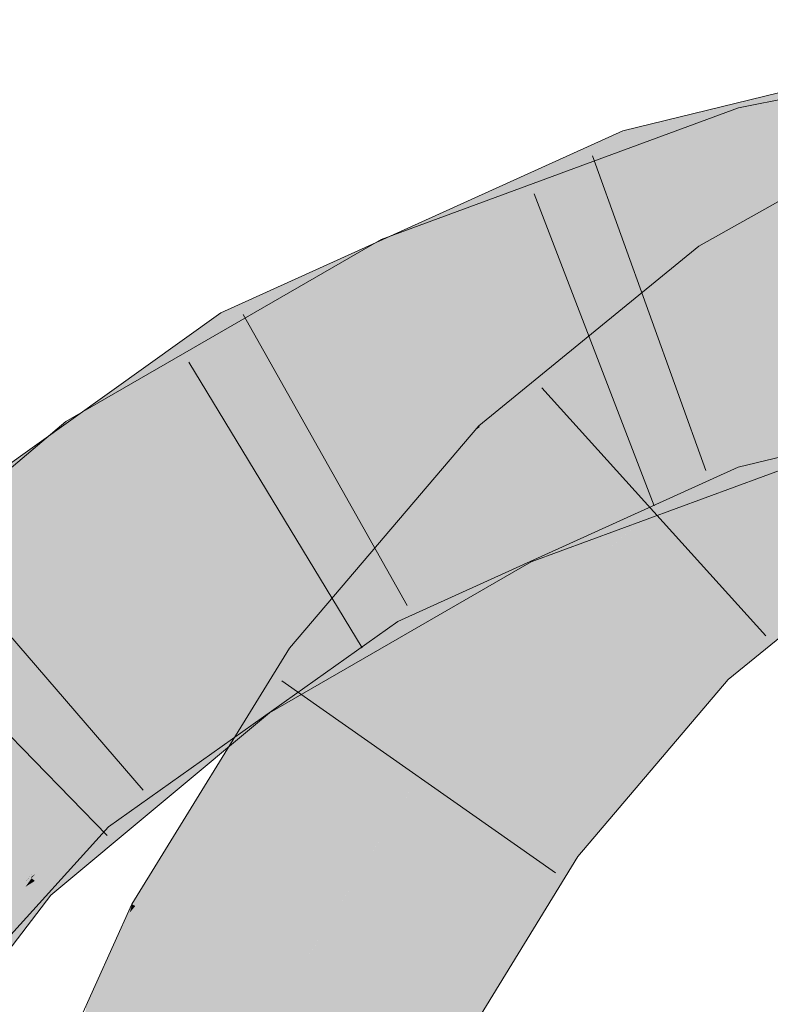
# Model space of a CAD drawing. Extents: x -620 to 300, y 62 to 1162.
# Tile 234 of 256: x 165.084 to 165.611, y 911.354 to 912.046. Entities that reach past the tile are written whole.
import ezdxf

# ---------------------------------------------------------------- set-up
doc = ezdxf.new("R2010")
doc.units = 0
doc.layers.get('0').update_dxf_attribs({"lineweight": 13})
for name, color, linetype, lineweight, true_color in [('E_Leerrohr 25-A06G955E8I', 7, 'Continuous', 9, 0xff8000), ('E_Leerrohr 25-Shading', 7, 'Continuous', 9, 0xff8000), ('E_Leerrohr 32-A06G955G8I', 7, 'Continuous', 9, 0x00b300), ('E_Leerrohr 32-Shading', 7, 'Continuous', 9, 0x00b300)]:
    doc.layers.add(name, color=color, linetype=linetype, lineweight=lineweight, true_color=true_color)

# ---------------------------------------------------------------- blocks, each defined once
blk = doc.blocks.new('Shading-A06G94V18I', base_point=(243.33392, 864.50482))
at = {"layer": 'E_Leerrohr 25-Shading', "color": 43, "true_color": 0xd7ab7f}
for points in [[(165.65829, 911.9035), (165.69766, 911.96375), (165.57257, 911.87085), (165.56117, 911.88721)], [(165.57436, 911.86829), (165.65547, 911.89917), (165.57257, 911.87085), (165.65829, 911.9035)], [(165.65454, 911.89777), (165.65547, 911.89917), (165.57494, 911.86743), (165.57436, 911.86829)], [(165.57494, 911.86743), (165.58212, 911.85718), (165.65454, 911.89777)], [(165.57257, 911.87085), (165.56117, 911.88721), (165.48244, 911.82281)], [(165.57494, 911.86743), (165.57436, 911.86829), (165.466, 911.80939), (165.47011, 911.81274)], [(165.466, 911.80939), (165.58212, 911.85718), (165.57494, 911.86743)], [(165.47011, 911.81274), (165.57436, 911.86829), (165.48244, 911.82281), (165.57257, 911.87085)], [(165.43399, 911.77081), (165.58212, 911.85718), (165.40666, 911.7608), (165.466, 911.80939)], [(165.55637, 911.83612), (165.58212, 911.85718), (165.43399, 911.77081)], [(165.55226, 911.83276), (165.55637, 911.83612), (165.41035, 911.75708), (165.43399, 911.77081)], [(165.41035, 911.75708), (165.43233, 911.73474), (165.55226, 911.83276)], [(165.43399, 911.77081), (165.40666, 911.7608), (165.40961, 911.75781)], [(165.41035, 911.75708), (165.43399, 911.77081), (165.40961, 911.75781)], [(165.41035, 911.75708), (165.40961, 911.75781), (165.39264, 911.74438), (165.39549, 911.74774)], [(165.41035, 911.75708), (165.39264, 911.74438), (165.42178, 911.74542), (165.4178, 911.73822)], [(165.39549, 911.74774), (165.40961, 911.75781), (165.40407, 911.75781), (165.40735, 911.76013)], [(165.40735, 911.76013), (165.40666, 911.7608), (165.40407, 911.75781)], [(165.29877, 911.58643), (165.39264, 911.74438), (165.27362, 911.60461)], [(165.29877, 911.58643), (165.38976, 911.68744), (165.39264, 911.74438), (165.4178, 911.73822)], [(165.4178, 911.73822), (165.43233, 911.73474), (165.42178, 911.74542)], [(165.38545, 911.67969), (165.43233, 911.73474), (165.38976, 911.68744)], [(165.38976, 911.68744), (165.43233, 911.73474), (165.4178, 911.73822)], [(165.68333, 911.71222), (165.55621, 911.60864), (165.68686, 911.70721)], [(165.55621, 911.60864), (165.58188, 911.58252), (165.68686, 911.70721), (165.7043, 911.68219)], [(165.31224, 911.59369), (165.38545, 911.67969), (165.29877, 911.58643), (165.38976, 911.68744)], [(165.27362, 911.60461), (165.22385, 911.52368), (165.29877, 911.58643)], [(165.55621, 911.60864), (165.45045, 911.48419), (165.58188, 911.58252), (165.53885, 911.53186)], [(165.29877, 911.58643), (165.30328, 911.58319), (165.31224, 911.59369)], [(165.30328, 911.58319), (165.22385, 911.52368), (165.16512, 911.42328), (165.16281, 911.4245)], [(165.30328, 911.58319), (165.16512, 911.42328), (165.24724, 911.492)], [(165.22385, 911.52368), (165.30328, 911.58319), (165.29877, 911.58643)], [(165.45045, 911.48419), (165.44655, 911.47961), (165.53885, 911.53186), (165.47621, 911.45813)], [(165.16512, 911.42328), (165.19519, 911.40741), (165.24724, 911.492)], [(165.44655, 911.47961), (165.38545, 911.38013), (165.47621, 911.45813), (165.47385, 911.45428)], [(165.38545, 911.38013), (165.35147, 911.32477), (165.47385, 911.45428), (165.38385, 911.30768)], [(165.19519, 911.40741), (165.16512, 911.42328), (165.10585, 911.21021), (165.16125, 911.41864)], [(165.16125, 911.41864), (165.16281, 911.4245), (165.15884, 911.41571)], [(165.16512, 911.42328), (165.16281, 911.4245), (165.16125, 911.41864)], [(165.10585, 911.21021), (165.16125, 911.41864), (165.13091, 911.35413), (165.15884, 911.41571)]]:
    blk.add_solid(points, dxfattribs=at)
at = {"layer": 'E_Leerrohr 25-Shading', "color": 31, "true_color": 0xfabd7f}
for points in [[(165.58212, 911.85718), (165.63274, 911.78467), (165.71298, 911.93048), (165.74995, 911.85022)], [(165.43233, 911.73474), (165.49426, 911.67169), (165.58212, 911.85718), (165.63274, 911.78467)], [(165.66275, 911.72852), (165.61259, 911.76825), (165.50723, 911.68225)], [(165.30328, 911.58319), (165.37492, 911.53137), (165.43233, 911.73474), (165.49426, 911.67169)], [(165.68333, 911.71222), (165.66275, 911.72852), (165.49426, 911.67169), (165.50723, 911.68225)], [(165.68333, 911.71222), (165.49426, 911.67169), (165.53082, 911.63446)], [(165.55621, 911.60864), (165.68333, 911.71222), (165.53082, 911.63446)], [(165.53082, 911.63446), (165.49426, 911.67169), (165.4178, 911.58179)], [(165.55621, 911.60864), (165.53082, 911.63446), (165.41385, 911.57715), (165.4178, 911.58179)], [(165.55621, 911.60864), (165.41385, 911.57715), (165.45045, 911.48419)], [(165.19519, 911.40741), (165.27333, 911.36609), (165.30328, 911.58319), (165.37492, 911.53137)], [(165.41385, 911.57715), (165.37492, 911.53137), (165.45045, 911.48419), (165.44655, 911.47961)], [(165.36475, 911.44171), (165.37492, 911.53137), (165.34885, 911.48895)], [(165.44655, 911.47961), (165.37492, 911.53137), (165.37761, 911.40344), (165.36475, 911.44171)], [(165.32475, 911.33893), (165.34885, 911.48895), (165.28049, 911.3623), (165.28384, 911.38318)], [(165.35147, 911.32477), (165.36475, 911.44171), (165.32475, 911.33893), (165.34885, 911.48895)], [(165.38545, 911.38013), (165.44655, 911.47961), (165.37761, 911.40344)], [(165.36475, 911.44171), (165.35147, 911.32477), (165.38545, 911.38013)], [(165.10585, 911.21021), (165.18816, 911.17798), (165.19519, 911.40741), (165.27333, 911.36609)], [(165.28384, 911.38318), (165.27333, 911.36609), (165.28049, 911.3623)], [(165.27875, 911.34827), (165.27333, 911.36609), (165.25438, 911.1521), (165.18816, 911.17798)], [(165.28049, 911.3623), (165.27333, 911.36609), (165.27875, 911.34827)], [(165.32475, 911.33893), (165.28049, 911.3623), (165.31224, 911.2381), (165.27875, 911.34827)]]:
    blk.add_solid(points, dxfattribs=at)
at = {"layer": 'E_Leerrohr 32-Shading', "color": 83, "true_color": 0x7fbd7f}
for points in [[(165.58902, 911.9845), (165.87115, 912.0274), (165.86951, 912.04053)], [(165.58902, 911.9845), (165.68547, 911.97583), (165.87115, 912.0274), (165.75673, 911.98792)], [(165.51839, 911.9375), (165.80225, 912.00922), (165.51498, 911.94745), (165.80333, 912.0108)], [(165.6188, 911.99548), (165.50786, 911.96832), (165.62376, 911.97949)], [(165.47342, 911.92706), (165.58902, 911.9845), (165.46964, 911.94043)], [(165.47342, 911.92706), (165.52573, 911.94061), (165.58902, 911.9845), (165.53082, 911.94232)], [(165.5197, 911.93365), (165.67216, 911.97095), (165.51839, 911.9375), (165.70325, 911.98419)], [(165.59483, 911.96362), (165.58902, 911.9845), (165.53082, 911.94232)], [(165.68547, 911.97583), (165.58902, 911.9845), (165.59483, 911.96362)], [(165.75421, 911.987), (165.59566, 911.96063), (165.73354, 911.97986), (165.59781, 911.953)], [(165.51317, 911.95276), (165.62552, 911.97382), (165.50786, 911.96832), (165.62376, 911.97949)], [(165.68547, 911.97583), (165.59566, 911.96063), (165.69351, 911.97693)], [(165.73354, 911.97986), (165.59781, 911.953), (165.70773, 911.97095), (165.59886, 911.94922)], [(165.58568, 911.96637), (165.55956, 911.95728), (165.62552, 911.97382), (165.62613, 911.97186)], [(165.59566, 911.96063), (165.68547, 911.97583), (165.59483, 911.96362)], [(165.43021, 911.92047), (165.48026, 911.94), (165.4267, 911.93152), (165.50786, 911.96832)], [(165.51312, 911.95288), (165.50786, 911.96832), (165.48026, 911.94)], [(165.51317, 911.95276), (165.51498, 911.94745), (165.58568, 911.96637), (165.55956, 911.95728)], [(165.53299, 911.93756), (165.59566, 911.96063), (165.57486, 911.95697), (165.59483, 911.96362)], [(165.49193, 911.91022), (165.59781, 911.953), (165.51526, 911.93103), (165.59566, 911.96063)], [(165.53082, 911.94232), (165.51526, 911.93103), (165.57486, 911.95697), (165.53299, 911.93756)], [(165.46417, 911.92352), (165.51498, 911.94745), (165.47774, 911.93744), (165.51317, 911.95276)], [(165.47774, 911.93744), (165.51317, 911.95276), (165.48026, 911.94), (165.51312, 911.95288)], [(165.59781, 911.953), (165.49193, 911.91022), (165.59886, 911.94922), (165.49576, 911.91119)], [(165.3483, 911.86951), (165.51526, 911.93103), (165.34343, 911.88), (165.53082, 911.94232)], [(165.51839, 911.9375), (165.51498, 911.94745), (165.43784, 911.89655), (165.46417, 911.92352)], [(165.31975, 911.86914), (165.47774, 911.93744), (165.3624, 911.89392), (165.48026, 911.94)], [(165.33789, 911.89185), (165.47342, 911.92706), (165.46964, 911.94043)], [(165.34471, 911.86731), (165.46417, 911.92352), (165.33931, 911.87756), (165.47774, 911.93744)], [(165.4563, 911.91754), (165.52573, 911.94061), (165.4622, 911.92188)], [(165.5197, 911.93365), (165.51839, 911.9375), (165.47011, 911.91119), (165.46101, 911.90833)], [(165.47389, 911.92535), (165.52573, 911.94061), (165.47342, 911.92706)], [(165.4267, 911.93152), (165.33325, 911.88916), (165.43021, 911.92047), (165.33615, 911.88367)], [(165.48352, 911.90802), (165.51526, 911.93103), (165.38284, 911.88226)], [(165.49193, 911.91022), (165.51526, 911.93103), (165.48352, 911.90802)], [(165.34061, 911.88605), (165.47389, 911.92535), (165.33789, 911.89185), (165.47342, 911.92706)], [(165.43835, 911.89709), (165.46417, 911.92352), (165.34833, 911.86902)], [(165.36096, 911.89203), (165.4563, 911.91754), (165.4622, 911.92188)], [(165.36096, 911.89203), (165.34218, 911.88263), (165.4563, 911.91754), (165.34343, 911.88)], [(165.35541, 911.87213), (165.48352, 911.90802), (165.38284, 911.88226)], [(165.35541, 911.87213), (165.46843, 911.90112), (165.48352, 911.90802), (165.47963, 911.90521)], [(165.46101, 911.90833), (165.44504, 911.90021), (165.47011, 911.91119), (165.44788, 911.90112)], [(165.49193, 911.91022), (165.47963, 911.90521), (165.49576, 911.91119)], [(165.47963, 911.90521), (165.49193, 911.91022), (165.48352, 911.90802)], [(165.3483, 911.86951), (165.45934, 911.89777), (165.35541, 911.87213), (165.46843, 911.90112)], [(165.44504, 911.90021), (165.43784, 911.89655), (165.44788, 911.90112)], [(165.22591, 911.84052), (165.23079, 911.83069), (165.3624, 911.89392), (165.31975, 911.86914)], [(165.24352, 911.80847), (165.43784, 911.89655), (165.34833, 911.86902), (165.43835, 911.89709)], [(165.45934, 911.89777), (165.3483, 911.86951), (165.34839, 911.86932)], [(165.35336, 911.85864), (165.45934, 911.89777), (165.34839, 911.86932)], [(165.30205, 911.86542), (165.34061, 911.88605), (165.23712, 911.83368), (165.33789, 911.89185)], [(165.33325, 911.88916), (165.25363, 911.85309), (165.33615, 911.88367), (165.29857, 911.86896)], [(165.34061, 911.88605), (165.34218, 911.88263), (165.36096, 911.89203)], [(165.3483, 911.86951), (165.34343, 911.88), (165.13541, 911.73663), (165.12424, 911.75262)], [(165.34218, 911.88263), (165.17024, 911.7951), (165.13467, 911.75867), (165.13332, 911.76099)], [(165.34218, 911.88263), (165.13467, 911.75867), (165.31412, 911.86298)], [(165.17024, 911.7951), (165.34218, 911.88263), (165.34061, 911.88605)], [(165.31412, 911.86298), (165.34343, 911.88), (165.34218, 911.88263)], [(165.23079, 911.83069), (165.23846, 911.81726), (165.33931, 911.87756), (165.34471, 911.86731)], [(165.13541, 911.73663), (165.1373, 911.73395), (165.3483, 911.86951), (165.35336, 911.85864)], [(165.22591, 911.84052), (165.29857, 911.86896), (165.25363, 911.85309)], [(165.24352, 911.80847), (165.34833, 911.86902), (165.23846, 911.81726)], [(165.17024, 911.7951), (165.30205, 911.86542), (165.23712, 911.83368)], [(165.1133, 911.74261), (165.17957, 911.7923), (165.10486, 911.75421), (165.2253, 911.84021)], [(165.23079, 911.83069), (165.2253, 911.84021), (165.17957, 911.7923)], [(165.23079, 911.83069), (165.22591, 911.84052), (165.2253, 911.84021)], [(165.17957, 911.7923), (165.23846, 911.81726), (165.23079, 911.83069)], [(165.64029, 911.74438), (165.82825, 911.82428), (165.57692, 911.76642), (165.68221, 911.79218)], [(165.17957, 911.7923), (165.14207, 911.74701), (165.23846, 911.81726), (165.14487, 911.74255)], [(165.24352, 911.80847), (165.23846, 911.81726), (165.14682, 911.73944), (165.14487, 911.74255)], [(165.13332, 911.76099), (165.17024, 911.7951), (165.12772, 911.77051)], [(165.1398, 911.75061), (165.17957, 911.7923), (165.13484, 911.75879)], [(165.14207, 911.74701), (165.17957, 911.7923), (165.1398, 911.75061)], [(165.53415, 911.71228), (165.64638, 911.77893), (165.52771, 911.73517)], [(165.53885, 911.70038), (165.65622, 911.74365), (165.53415, 911.71228), (165.64638, 911.77893)], [(165.11632, 911.76398), (165.12424, 911.75262), (165.12772, 911.77051), (165.13332, 911.76099)], [(165.11029, 911.73993), (165.11632, 911.76398), (164.93762, 911.58221), (164.91997, 911.59814)], [(165.12424, 911.75262), (165.11632, 911.76398), (165.11029, 911.73993)], [(165.49541, 911.71509), (165.57692, 911.76642), (165.49144, 911.72766)], [(165.49731, 911.70911), (165.57692, 911.76642), (165.49541, 911.71509)], [(165.49731, 911.70911), (165.53885, 911.70911), (165.57692, 911.76642), (165.58876, 911.73175)], [(165.64029, 911.74438), (165.57692, 911.76642), (165.58876, 911.73175)], [(165.11446, 911.74353), (165.12241, 911.73236), (165.13484, 911.75879), (165.1398, 911.75061)], [(165.13332, 911.76099), (165.12424, 911.75262), (165.13467, 911.75867)], [(164.9893, 911.64972), (165.1133, 911.74261), (164.97714, 911.66296), (165.10486, 911.75421)], [(165.13541, 911.73663), (165.12424, 911.75262), (165.10117, 911.70349), (165.11029, 911.73993)], [(165.12241, 911.73236), (165.12585, 911.72736), (165.1398, 911.75061), (165.14207, 911.74701)], [(165.00192, 911.63599), (165.11446, 911.74353), (164.9893, 911.64972)], [(165.00192, 911.63599), (165.09137, 911.69983), (165.11446, 911.74353), (165.12241, 911.73236)], [(165.14207, 911.74701), (165.12585, 911.72736), (165.14487, 911.74255)], [(165.14487, 911.74255), (165.12585, 911.72736), (165.14682, 911.73944), (165.1272, 911.72546)], [(165.10117, 911.70349), (165.11029, 911.73993), (164.94716, 911.57361), (164.93762, 911.58221)], [(165.10117, 911.70349), (165.1373, 911.73395), (165.13541, 911.73663)], [(165.45045, 911.70673), (165.51683, 911.70197), (165.52771, 911.73517), (165.53415, 911.71228)], [(165.09137, 911.69983), (165.12585, 911.72736), (165.12241, 911.73236)], [(165.45045, 911.70911), (165.48587, 911.70911), (165.49144, 911.72766), (165.49541, 911.71509)], [(165.12585, 911.72736), (165.09137, 911.69983), (165.1272, 911.72546)], [(165.48587, 911.70911), (165.49731, 911.70911), (165.49541, 911.71509)], [(165.38545, 911.67963), (165.43907, 911.67963), (165.45045, 911.70911), (165.48587, 911.70911)], [(165.42802, 911.69843), (165.45265, 911.70654), (165.45045, 911.70673)], [(165.47385, 911.67969), (165.53885, 911.70911), (165.43907, 911.67963), (165.48587, 911.70911)], [(165.53415, 911.71228), (165.51683, 911.70197), (165.53748, 911.7005)], [(165.53885, 911.70038), (165.53415, 911.71228), (165.53748, 911.7005)], [(165.42802, 911.69843), (165.47385, 911.67645), (165.45265, 911.70654), (165.51683, 911.70197)], [(165.51683, 911.70197), (165.47385, 911.67645), (165.53885, 911.70038)], [(165.42802, 911.69843), (165.38545, 911.67383), (165.4001, 911.67535)], [(165.43706, 911.67908), (165.42802, 911.69843), (165.4001, 911.67535)], [(165.47385, 911.67645), (165.42802, 911.69843), (165.43706, 911.67908)], [(165.4435, 911.66522), (165.43706, 911.67908), (165.25952, 911.55902), (165.4001, 911.67535)], [(165.38527, 911.6795), (165.33147, 911.65515), (165.33333, 911.65192)], [(165.33333, 911.65192), (165.33794, 911.64386), (165.38527, 911.6795), (165.38522, 911.67944)], [(165.33794, 911.64386), (165.34969, 911.62341), (165.38522, 911.67944)], [(165.43907, 911.67963), (165.34969, 911.62341), (165.47385, 911.67969)], [(165.34969, 911.62341), (165.43907, 911.67963), (165.38527, 911.6795), (165.38545, 911.67963)], [(165.43706, 911.67908), (165.4435, 911.66522), (165.47385, 911.67645)], [(165.38545, 911.67383), (165.3756, 911.66815), (165.4001, 911.67535), (165.25952, 911.55902)], [(165.3756, 911.66815), (165.29083, 911.6192), (165.24304, 911.58264), (165.23936, 911.58789)], [(165.37534, 911.66791), (165.3756, 911.66815), (165.25269, 911.56885), (165.30035, 911.61908)], [(165.37534, 911.66791), (165.25269, 911.56885), (165.25404, 911.56689)], [(165.25598, 911.56415), (165.25952, 911.55902), (165.28745, 911.59473), (165.37534, 911.66791)], [(165.30035, 911.61908), (165.3756, 911.66815), (165.30168, 911.62048)], [(165.33163, 911.65485), (165.33147, 911.65515), (165.12206, 911.50531), (165.12155, 911.50586)], [(165.33163, 911.65485), (165.12206, 911.50531), (165.14705, 911.52087)], [(165.33333, 911.65192), (165.33163, 911.65485), (165.2294, 911.5722), (165.14705, 911.52087)], [(165.25578, 911.5686), (165.33794, 911.64386), (165.28104, 911.60352), (165.33333, 911.65192)], [(165.28104, 911.60352), (165.33333, 911.65192), (165.29951, 911.62598)], [(165.28568, 911.59601), (165.34969, 911.62341), (165.33794, 911.64386)], [(165.14633, 911.47888), (165.28104, 911.60352), (165.27213, 911.60498), (165.29951, 911.62598)], [(165.25975, 911.60028), (165.29083, 911.6192), (165.23856, 911.58905)], [(165.27477, 911.60309), (165.2435, 911.58197), (165.30168, 911.62048), (165.30035, 911.61908)], [(165.30035, 911.61908), (165.2435, 911.58197), (165.25269, 911.56885)], [(165.28568, 911.59601), (165.25812, 911.56659), (165.34969, 911.62341), (165.26183, 911.56097)], [(165.27213, 911.60498), (165.13034, 911.49628), (165.13297, 911.49341)], [(165.14633, 911.47888), (165.27213, 911.60498), (165.13297, 911.49341)], [(165.24181, 911.55579), (165.28104, 911.60352), (165.19757, 911.51532), (165.14633, 911.47888)], [(165.24304, 911.58264), (165.2435, 911.58197), (165.27477, 911.60309)], [(165.25578, 911.5686), (165.28104, 911.60352), (165.25424, 911.57092)], [(165.23936, 911.58789), (165.25975, 911.60028), (165.23856, 911.58905)], [(165.28568, 911.59601), (165.25586, 911.56866), (165.25761, 911.56604)], [(165.23936, 911.58789), (165.23856, 911.58905), (165.09785, 911.47003), (165.07851, 911.45532)], [(165.25404, 911.56689), (165.25598, 911.56415), (165.28745, 911.59473)], [(165.2435, 911.58197), (165.24304, 911.58264), (165.09166, 911.44348), (165.08815, 911.44666)], [(165.22502, 911.56677), (165.24304, 911.58264), (165.2101, 911.56354), (165.23936, 911.58789)], [(165.2435, 911.58197), (165.09166, 911.44348), (165.09543, 911.44611)], [(165.2435, 911.58197), (165.09212, 911.44305), (165.13091, 911.45184), (165.09451, 911.44092)], [(165.24408, 911.55707), (165.25269, 911.56885), (165.13091, 911.45184), (165.2435, 911.58197)], [(165.14705, 911.52087), (165.12347, 911.50378), (165.2294, 911.5722), (165.13034, 911.49628)], [(165.25586, 911.56866), (165.24181, 911.55579), (165.23508, 911.54193), (165.22385, 911.53394)], [(165.25586, 911.56866), (165.23508, 911.54193), (165.25761, 911.56604)], [(165.24181, 911.55579), (165.25578, 911.5686), (165.25424, 911.57092)], [(165.25404, 911.56689), (165.25269, 911.56885), (165.24408, 911.55707)], [(165.09785, 911.47003), (165.07932, 911.45459), (165.22502, 911.56677), (165.08815, 911.44666)], [(165.2101, 911.56354), (165.09785, 911.47003), (165.15108, 911.51056)], [(165.22502, 911.56677), (165.2101, 911.56354), (165.15108, 911.51056)], [(165.24408, 911.55707), (165.22385, 911.5293), (165.25598, 911.56415), (165.23093, 911.53522)], [(165.23093, 911.53522), (165.25952, 911.55902), (165.25598, 911.56415)], [(165.25812, 911.56659), (165.23508, 911.54193), (165.26183, 911.56097)], [(165.24408, 911.55707), (165.25598, 911.56415), (165.25404, 911.56689)], [(165.24408, 911.55707), (165.13091, 911.45184), (165.17436, 911.48804)], [(165.22385, 911.5293), (165.24408, 911.55707), (165.17436, 911.48804)], [(165.22385, 911.53394), (165.24181, 911.55579), (165.19757, 911.51532)], [(165.12206, 911.50531), (165.12347, 911.50378), (165.14705, 911.52087)], [(165.12206, 911.50531), (165.12155, 911.50586), (165.093, 911.4743)], [(165.09448, 911.47314), (165.12347, 911.50378), (165.093, 911.4743), (165.12206, 911.50531)], [(165.13034, 911.49628), (165.12347, 911.50378), (165.10353, 911.46637), (165.09521, 911.47388)], [(165.13034, 911.49628), (165.076, 911.43573), (165.13297, 911.49341), (165.09178, 911.44537)], [(165.13297, 911.49341), (165.10698, 911.46313), (165.14633, 911.47888), (165.11252, 911.45813)], [(165.11636, 911.45471), (165.13091, 911.46185), (165.11252, 911.45813), (165.14633, 911.47888)], [(165.03564, 911.41095), (165.09448, 911.47314), (165.093, 911.4743)], [(165.09521, 911.47388), (165.03564, 911.41095), (165.10353, 911.46637), (165.076, 911.43573)], [(165.07851, 911.45532), (165.07932, 911.45459), (165.09785, 911.47003)], [(165.08878, 911.44122), (165.11636, 911.45471), (165.09245, 911.4458), (165.11252, 911.45813)], [(165.10698, 911.46313), (165.09178, 911.44537), (165.11252, 911.45813)], [(165.12105, 911.45099), (165.13091, 911.46185), (165.11665, 911.4549)], [(165.03636, 911.37561), (165.11665, 911.4549), (165.08878, 911.44122)], [(165.03636, 911.37561), (165.06592, 911.39008), (165.11665, 911.4549), (165.12105, 911.45099)], [(165.07932, 911.45459), (165.05946, 911.43036), (165.08815, 911.44666), (165.07565, 911.43054)], [(165.09451, 911.44092), (165.10571, 911.43079), (165.13091, 911.45184)], [(164.95859, 911.2901), (165.09178, 911.44537), (164.89532, 911.23431), (165.076, 911.43573)], [(164.90486, 911.22742), (164.90926, 911.22424), (165.09178, 911.44537), (165.09245, 911.4458)], [(165.09166, 911.44348), (165.08815, 911.44666), (165.08078, 911.4306), (165.07565, 911.43054)], [(165.08878, 911.44122), (165.09245, 911.4458), (165.08856, 911.4411)], [(165.09166, 911.44348), (165.09212, 911.44305), (165.09543, 911.44611)], [(165.03305, 911.37396), (165.03636, 911.37561), (165.08856, 911.4411), (165.08878, 911.44122)], [(165.09212, 911.44305), (165.09166, 911.44348), (165.08289, 911.4306), (165.08078, 911.4306)], [(165.09212, 911.44305), (165.08289, 911.4306), (165.09233, 911.44287), (165.0836, 911.4306)], [(165.08803, 911.43683), (165.0836, 911.4306), (165.09451, 911.44092), (165.10571, 911.43079)], [(165.09233, 911.44287), (165.08803, 911.43683), (165.09451, 911.44092)], [(165.10571, 911.43079), (165.0836, 911.4306), (165.06592, 911.37872), (165.03423, 911.35883)]]:
    blk.add_solid(points, dxfattribs=at)
at = {"layer": 'E_Leerrohr 32-Shading', "color": 83, "true_color": 0x7fd57f}
for points in [[(165.80771, 911.92834), (165.79713, 912.00159), (165.52824, 911.90869), (165.5197, 911.93365)], [(165.59886, 911.94922), (165.88129, 911.94714), (165.70773, 911.97095)], [(165.60628, 911.92261), (165.59886, 911.94922), (165.49576, 911.91119)], [(165.80925, 911.93433), (165.59886, 911.94922), (165.60628, 911.92261)], [(165.88129, 911.94714), (165.59886, 911.94922), (165.88237, 911.9386), (165.80925, 911.93433)], [(165.52824, 911.90869), (165.5197, 911.93365), (165.44046, 911.89777)], [(165.80978, 911.914), (165.80771, 911.92834), (165.54831, 911.85004), (165.52824, 911.90869)], [(165.60825, 911.91559), (165.86497, 911.93042), (165.60628, 911.92261), (165.80925, 911.93433)], [(165.6089, 911.91321), (165.88356, 911.92914), (165.60825, 911.91559), (165.86497, 911.93042)], [(165.48045, 911.90234), (165.60825, 911.91559), (165.49576, 911.91119), (165.60628, 911.92261)], [(165.65671, 911.87372), (165.84497, 911.92688), (165.62207, 911.86603), (165.6089, 911.91321)], [(165.48111, 911.90002), (165.6089, 911.91321), (165.48045, 911.90234), (165.60825, 911.91559)], [(165.54831, 911.85004), (165.52824, 911.90869), (165.43784, 911.89655), (165.44046, 911.89777)], [(165.48045, 911.90234), (165.49576, 911.91119), (165.47963, 911.90521)], [(165.62262, 911.86407), (165.6089, 911.91321), (165.50359, 911.82019), (165.48111, 911.90002)], [(165.45934, 911.89777), (165.48111, 911.90002), (165.46843, 911.90112), (165.48045, 911.90234)], [(165.48045, 911.90234), (165.47963, 911.90521), (165.46843, 911.90112)], [(165.43784, 911.89655), (165.24352, 911.80847), (165.46458, 911.81207), (165.28749, 911.73181)], [(165.35336, 911.85864), (165.48111, 911.90002), (165.45934, 911.89777)], [(165.35336, 911.85864), (165.44682, 911.83472), (165.48111, 911.90002), (165.4921, 911.86096)], [(165.54831, 911.85004), (165.43784, 911.89655), (165.46458, 911.81207)], [(165.54831, 911.85004), (165.55034, 911.84412), (165.65594, 911.87634)], [(165.55034, 911.84412), (165.55159, 911.84045), (165.65594, 911.87634), (165.65952, 911.86487)], [(165.55965, 911.81689), (165.56438, 911.80304), (165.74014, 911.87225)], [(165.4921, 911.86096), (165.44682, 911.83472), (165.50078, 911.83014), (165.48801, 911.82416)], [(165.62262, 911.86407), (165.50359, 911.82019), (165.62514, 911.85498)], [(165.55965, 911.81689), (165.66452, 911.84906), (165.55159, 911.84045), (165.65959, 911.86487)], [(165.35336, 911.85864), (165.1373, 911.73395), (165.38202, 911.79718), (165.18793, 911.6615)], [(165.44682, 911.83472), (165.35336, 911.85864), (165.38202, 911.79718)], [(165.62514, 911.85498), (165.50359, 911.82019), (165.63034, 911.83643), (165.55016, 911.80676)], [(165.55034, 911.84412), (165.54831, 911.85004), (165.5024, 911.8244), (165.46458, 911.81207)], [(165.55965, 911.81689), (165.55159, 911.84045), (165.46848, 911.81049), (165.5024, 911.8244)], [(165.55159, 911.84045), (165.55034, 911.84412), (165.5024, 911.8244)], [(165.59921, 911.8158), (165.57692, 911.76642), (165.66714, 911.8407), (165.67407, 911.81842)], [(165.66637, 911.8432), (165.60828, 911.82031), (165.66714, 911.8407), (165.59921, 911.8158)], [(165.38202, 911.79718), (165.3907, 911.77856), (165.44682, 911.83472), (165.48801, 911.82416)], [(165.63034, 911.83643), (165.55016, 911.80676), (165.63275, 911.8277), (165.57291, 911.80017)], [(165.5024, 911.8244), (165.46458, 911.81207), (165.46848, 911.81049)], [(165.48801, 911.82416), (165.50359, 911.82019), (165.50078, 911.83014)], [(165.63275, 911.8277), (165.61031, 911.81738), (165.64638, 911.77893), (165.57771, 911.79877)], [(165.3907, 911.77856), (165.50359, 911.82019), (165.48801, 911.82416)], [(165.55016, 911.80676), (165.50359, 911.82019), (165.40294, 911.75226), (165.3907, 911.77856)], [(165.60828, 911.82031), (165.56438, 911.80304), (165.59921, 911.8158)], [(165.61031, 911.81738), (165.57291, 911.80017), (165.57771, 911.79877)], [(165.67407, 911.81842), (165.57692, 911.76642), (165.68221, 911.79218)], [(165.39105, 911.77875), (165.39107, 911.77875), (165.46458, 911.81207), (165.46848, 911.81049)], [(165.39107, 911.77875), (165.40454, 911.75305), (165.46848, 911.81049), (165.50655, 911.79504)], [(165.55965, 911.81689), (165.46848, 911.81049), (165.50655, 911.79504)], [(165.55965, 911.81689), (165.50655, 911.79504), (165.56438, 911.80304), (165.52975, 911.78558)], [(165.59921, 911.8158), (165.56438, 911.80304), (165.56572, 911.79913)], [(165.57692, 911.76642), (165.59921, 911.8158), (165.56572, 911.79913)], [(165.285, 911.73615), (165.24352, 911.80847), (165.13181, 911.62085), (165.09137, 911.69983)], [(165.57291, 911.80017), (165.55016, 911.80676), (165.4146, 911.72723), (165.40294, 911.75226)], [(165.38202, 911.79718), (165.25761, 911.71021), (165.39069, 911.77856)], [(165.57291, 911.80017), (165.43849, 911.73828), (165.42258, 911.71014), (165.41731, 911.72144)], [(165.57291, 911.80017), (165.42258, 911.71014), (165.57771, 911.79877)], [(165.44348, 911.72205), (165.57771, 911.79877), (165.44397, 911.72235)], [(165.44348, 911.72205), (165.44418, 911.72052), (165.57771, 911.79877), (165.4669, 911.72449)], [(165.52771, 911.73517), (165.64638, 911.77893), (165.4669, 911.72449), (165.57771, 911.79877)], [(165.56438, 911.80304), (165.52975, 911.78558), (165.56572, 911.79913), (165.53827, 911.7821)], [(165.53827, 911.7821), (165.57692, 911.76642), (165.56572, 911.79913)], [(165.41725, 911.72876), (165.52975, 911.78558), (165.40453, 911.75305), (165.50655, 911.79504)], [(165.52975, 911.78558), (165.44525, 911.74292), (165.53827, 911.7821), (165.43037, 911.73145)], [(165.25761, 911.71021), (165.18793, 911.6615), (165.39069, 911.77856), (165.3907, 911.77856)], [(165.3907, 911.77856), (165.18793, 911.6615), (165.40294, 911.75226), (165.19334, 911.65375)], [(165.3, 911.71002), (165.40454, 911.75305), (165.28749, 911.73181), (165.39105, 911.77875)], [(165.42578, 911.71234), (165.53827, 911.7821), (165.41998, 911.72339), (165.43037, 911.73145)], [(165.57692, 911.76642), (165.53827, 911.7821), (165.48143, 911.74689)], [(165.44383, 911.72357), (165.49144, 911.72766), (165.48143, 911.74689), (165.57692, 911.76642)], [(165.40294, 911.75226), (165.19334, 911.65375), (165.4146, 911.72723), (165.21945, 911.61639)], [(165.31799, 911.67865), (165.41725, 911.72876), (165.3, 911.71002), (165.40453, 911.75305)], [(165.44525, 911.74292), (165.31799, 911.67865), (165.43037, 911.73145)], [(165.285, 911.73615), (165.13181, 911.62085), (165.18266, 911.6571)], [(165.28749, 911.73181), (165.285, 911.73615), (165.18266, 911.6571)], [(165.43849, 911.73828), (165.4146, 911.72723), (165.41731, 911.72144)], [(165.45045, 911.70673), (165.52771, 911.73517), (165.4481, 911.71185), (165.4669, 911.72449)], [(165.18793, 911.6615), (165.1373, 911.73395), (165.14465, 911.62769), (165.10117, 911.70349)], [(165.29027, 911.72699), (165.28749, 911.73181), (165.19269, 911.66425)], [(165.43037, 911.73145), (165.31799, 911.67865), (165.33147, 911.65515)], [(165.49144, 911.72766), (165.44383, 911.72357), (165.44534, 911.72021)], [(165.45045, 911.70911), (165.49144, 911.72766), (165.44534, 911.72021)], [(165.18726, 911.65027), (165.3, 911.71002), (165.19269, 911.66425), (165.29027, 911.72699)], [(165.35562, 911.67578), (165.4146, 911.72723), (165.23851, 911.58911), (165.21945, 911.61639)], [(165.42258, 911.71014), (165.41731, 911.72144), (165.29083, 911.6192), (165.35562, 911.67578)], [(165.33904, 911.65857), (165.42578, 911.71234), (165.33147, 911.65515), (165.41998, 911.72339)], [(165.44319, 911.72314), (165.33904, 911.65857), (165.38527, 911.6795)], [(165.41731, 911.72144), (165.4146, 911.72723), (165.35562, 911.67578)], [(165.44383, 911.72357), (165.44319, 911.72314), (165.45045, 911.70911), (165.38527, 911.6795)], [(165.44397, 911.72235), (165.42258, 911.71014), (165.42352, 911.70807)], [(165.42802, 911.69843), (165.4481, 911.71185), (165.42352, 911.70807), (165.44348, 911.72205)], [(165.44418, 911.72052), (165.4481, 911.71185), (165.4669, 911.72449)], [(165.31799, 911.67865), (165.3, 911.71002), (165.20462, 911.63336), (165.19173, 911.65259)], [(165.42352, 911.70807), (165.42258, 911.71014), (165.39626, 911.68536), (165.37091, 911.6745)], [(165.42352, 911.70807), (165.38463, 911.67566), (165.42802, 911.69843), (165.38545, 911.67383)], [(165.4481, 911.71185), (165.42802, 911.69843), (165.45045, 911.70673)], [(165.13573, 911.64325), (165.10117, 911.70349), (165.01283, 911.51447), (164.94716, 911.57361)], [(165.12457, 911.63495), (165.09137, 911.69983), (165.06017, 911.57263), (165.00192, 911.63599)], [(165.37091, 911.6745), (165.29083, 911.6192), (165.39626, 911.68536), (165.3756, 911.66815)], [(165.31799, 911.67865), (165.20462, 911.63336), (165.26208, 911.64325)], [(165.29083, 911.6192), (165.35562, 911.67578), (165.23856, 911.58905), (165.23851, 911.58911)], [(165.26208, 911.64325), (165.33147, 911.65515), (165.31799, 911.67865)], [(165.38463, 911.67566), (165.3756, 911.66815), (165.38545, 911.67383)], [(165.18793, 911.6615), (165.14465, 911.62769), (165.18283, 911.65723)], [(165.18793, 911.6615), (165.14563, 911.62598), (165.19334, 911.65375)], [(165.18726, 911.65027), (165.19269, 911.66425), (165.18266, 911.6571)], [(165.18266, 911.6571), (165.13181, 911.62085), (165.18726, 911.65027)], [(165.19173, 911.65259), (165.13181, 911.62085), (165.20462, 911.63336)], [(165.14465, 911.62769), (165.14563, 911.62598), (165.18283, 911.65723)], [(165.19334, 911.65375), (165.14563, 911.62598), (165.21945, 911.61639), (165.20129, 911.60388)], [(165.23863, 911.58911), (165.33147, 911.65515), (165.21931, 911.61615), (165.26208, 911.64325)], [(165.14465, 911.62769), (165.13573, 911.64325), (165.05388, 911.5575)], [(165.21747, 911.61499), (165.26208, 911.64325), (165.20462, 911.63336)], [(165.13181, 911.62085), (165.12457, 911.63495), (165.06174, 911.57092), (165.06017, 911.57263)], [(165.09338, 911.5365), (165.21747, 911.61499), (165.13181, 911.62085), (165.20462, 911.63336)], [(165.01283, 911.51447), (165.14563, 911.62598), (165.05388, 911.5575), (165.14465, 911.62769)], [(165.20129, 911.60388), (165.14563, 911.62598), (165.03833, 911.49152), (165.01283, 911.51447)], [(165.09338, 911.5365), (165.13181, 911.62085), (165.06174, 911.57092)], [(165.12155, 911.50586), (165.23863, 911.58911), (165.09338, 911.5365), (165.21931, 911.61615)], [(165.20129, 911.60388), (165.23856, 911.58905), (165.21945, 911.61639)], [(165.23848, 911.58905), (165.20129, 911.60388), (165.06342, 911.46893), (165.03833, 911.49152)], [(165.07851, 911.45532), (165.23856, 911.58905), (165.06342, 911.46893), (165.23848, 911.58905)], [(165.05281, 911.50415), (165.09338, 911.5365), (165.026, 911.52826), (165.06575, 911.56653)], [(165.09338, 911.5365), (165.0563, 911.50696), (165.12155, 911.50586), (165.08282, 911.48315)], [(165.08423, 911.48187), (165.09143, 911.47565), (165.11879, 911.50421), (165.12155, 911.50586)], [(165.093, 911.4743), (165.12155, 911.50586), (165.09143, 911.47565)], [(165.08282, 911.48315), (165.08423, 911.48187), (165.11879, 911.50421)], [(164.82266, 911.30652), (164.88373, 911.26733), (165.08282, 911.48315), (165.09143, 911.47565)], [(164.8842, 911.26703), (165.09143, 911.47565), (164.88373, 911.26733)], [(164.8842, 911.26703), (165.03564, 911.41095), (165.09143, 911.47565), (165.093, 911.4743)]]:
    blk.add_solid(points, dxfattribs=at)
blk = doc.blocks.new('Referenz-A06G955I8I')
at = {"layer": 'E_Leerrohr 25-A06G955E8I', "linetype": 'Continuous', "ltscale": 0.13}
for p, q in [((165.56117, 911.88718), (165.69767, 911.96376)), ((165.40666, 911.76083), (165.56117, 911.88718)), ((165.60824, 911.61321), (165.4508, 911.78767)), ((165.27362, 911.60462), (165.40666, 911.76083)), ((165.58187, 911.5825), (165.7043, 911.68221)), ((165.16282, 911.42449), (165.27362, 911.60462)), ((165.47622, 911.45814), (165.58187, 911.5825)), ((165.4605, 911.44663), (165.26807, 911.58152)), ((165.38384, 911.30767), (165.47622, 911.45814)), ((165.07176, 911.22358), (165.16282, 911.42449))]:
    blk.add_line(p, q, dxfattribs=at)
at = {"layer": 'E_Leerrohr 32-A06G955G8I', "linetype": 'Continuous', "ltscale": 0.13}
for p, q in [((165.50785, 911.9683), (165.82716, 912.04645)), ((165.58902, 911.98447), (165.8695, 912.04055)), ((165.33789, 911.89185), (165.58902, 911.98447)), ((165.22529, 911.84024), (165.50785, 911.9683)), ((165.56614, 911.72952), (165.48653, 911.95062)), ((165.52986, 911.70465), (165.44541, 911.92395)), ((165.11632, 911.76395), (165.33789, 911.89185)), ((164.97715, 911.66294), (165.22529, 911.84024)), ((165.35627, 911.63447), (165.24099, 911.83925)), ((165.32458, 911.60474), (165.20274, 911.80569)), ((165.58876, 911.73176), (165.86521, 911.79937)), ((164.91996, 911.59814), (165.11632, 911.76395)), ((165.4435, 911.66525), (165.65621, 911.74367)), ((165.34969, 911.62339), (165.58876, 911.73176)), ((165.17062, 911.50484), (165.01711, 911.68278)), ((165.25953, 911.55904), (165.4435, 911.66525)), ((165.1454, 911.47277), (164.98148, 911.64116)), ((165.14633, 911.47889), (165.34969, 911.62339)), ((165.10571, 911.43081), (165.25953, 911.55904)), ((164.91319, 911.22143), (165.14633, 911.47889)), ((164.88641, 911.14384), (165.10571, 911.43081))]:
    blk.add_line(p, q, dxfattribs=at)

msp = doc.modelspace()

# ---------------------------------------------------------------- block references
at = {"color": 8, "lineweight": 25, "ltscale": 0.25, "true_color": 0x808080}
msp.add_blockref('Referenz-A06G955I8I', (0, 0), dxfattribs=at)
msp.add_blockref('Shading-A06G94V18I', (243.33392, 864.50482))

doc.saveas('drawing.dxf')
